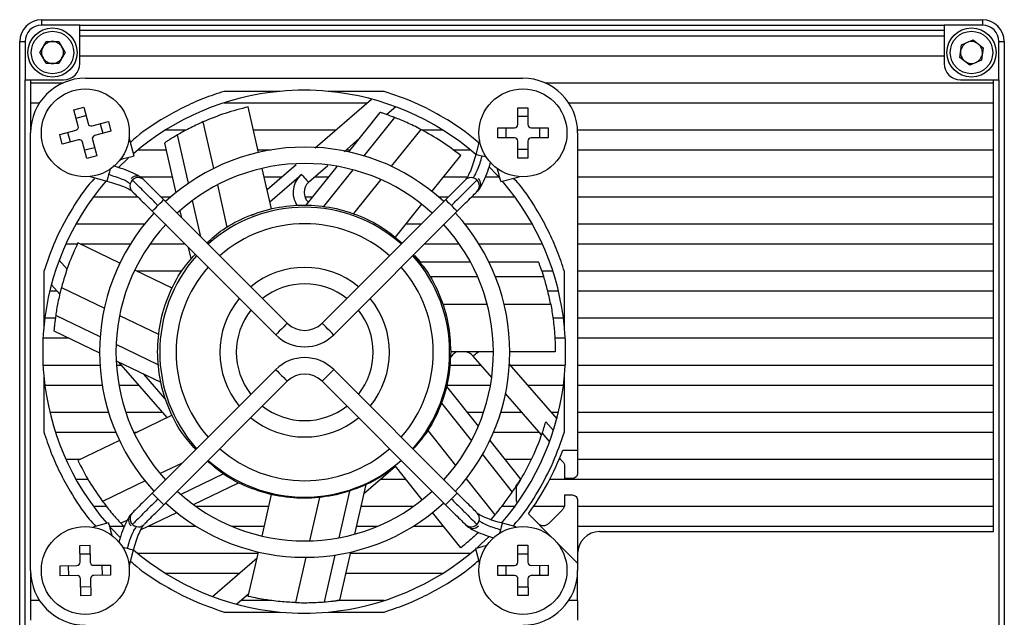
# Model space of a CAD drawing. Header units: millimetres. Extents: x 0 to 18316, y 0 to 776.
# Tile 6 of 6: x 18226 to 18316, y 654 to 709. Entities that reach past the tile are written whole.
import ezdxf

# ---------------------------------------------------------------- set-up
doc = ezdxf.new("R2010")
doc.units = ezdxf.units.MM
doc.layers.add('粗实线', color=7, linetype='Continuous', lineweight=50)

msp = doc.modelspace()

# ---------------------------------------------------------------- linework, layer by layer
at = {"layer": '粗实线', "lineweight": 30}
for p, q in [((18227.865, 708.693), (18227.865, 708.193)), ((18227.865, 708.693), (18313.865, 708.693)), ((18313.865, 708.693), (18313.865, 708.193)), ((18231.365, 708.193), (18227.865, 708.193)), ((18231.365, 708.193), (18310.365, 708.193)), ((18231.365, 707.693), (18231.365, 708.193)), ((18310.365, 707.693), (18231.365, 707.693)), ((18231.365, 707.193), (18231.365, 707.693)), ((18310.365, 708.193), (18310.365, 707.693)), ((18313.865, 708.193), (18310.365, 708.193)), ((18310.365, 707.693), (18310.365, 707.193)), ((18225.865, 706.693), (18226.365, 706.693)), ((18225.865, 620.693), (18225.865, 706.693)), ((18226.365, 706.693), (18226.365, 703.193)), ((18227.71, 705.693), (18228.288, 706.693)), ((18228.288, 706.693), (18229.442, 706.693)), ((18229.442, 706.693), (18230.02, 705.693)), ((18231.365, 705.393), (18231.365, 707.193)), ((18310.365, 707.193), (18231.365, 707.193)), ((18310.365, 707.193), (18310.365, 705.393)), ((18311.949, 706.396), (18313.015, 706.838)), ((18313.015, 706.838), (18313.932, 706.135)), ((18315.365, 703.193), (18315.365, 706.693)), ((18315.365, 706.693), (18315.865, 706.693)), ((18315.865, 706.693), (18315.865, 620.693)), ((18228.288, 704.693), (18227.71, 705.693)), ((18230.02, 705.693), (18229.442, 704.693)), ((18311.798, 705.251), (18311.949, 706.396)), ((18313.932, 706.135), (18313.781, 704.99)), ((18231.365, 705.393), (18310.365, 705.393)), ((18231.365, 704.693), (18231.365, 705.393)), ((18310.365, 705.393), (18310.365, 704.693)), ((18312.715, 704.548), (18311.798, 705.251)), ((18313.781, 704.99), (18312.715, 704.548)), ((18229.442, 704.693), (18228.288, 704.693)), ((18226.365, 624.193), (18226.365, 703.193)), ((18226.365, 703.193), (18226.865, 703.193)), ((18226.865, 703.193), (18229.865, 703.193)), ((18226.865, 703.193), (18226.865, 702.893)), ((18231.865, 703.343), (18271.865, 703.343)), ((18311.865, 703.193), (18314.865, 703.193)), ((18314.865, 702.893), (18314.865, 703.193)), ((18314.865, 703.193), (18315.365, 703.193)), ((18315.365, 703.193), (18315.365, 624.193)), ((18229.792, 702.893), (18226.865, 702.893)), ((18226.865, 702.893), (18226.865, 701.093)), ((18249.681, 702.143), (18244.546, 702.143)), ((18259.184, 702.143), (18254.049, 702.143)), ((18314.865, 702.893), (18273.938, 702.893)), ((18314.865, 701.093), (18314.865, 702.893)), ((18252.872, 696.973), (18258.01, 701.44)), ((18226.865, 701.093), (18227.689, 701.093)), ((18226.865, 701.093), (18226.865, 698.593)), ((18230.825, 700.446), (18231.714, 700.684)), ((18231.224, 698.958), (18230.825, 700.446)), ((18231.714, 700.684), (18232.113, 699.196)), ((18244.541, 701.093), (18257.611, 701.093)), ((18247.706, 696.564), (18246.758, 700.718)), ((18255.937, 696.606), (18258.815, 700.215)), ((18260.239, 700.728), (18259.418, 700.014)), ((18271.405, 700.643), (18272.325, 700.643)), ((18271.405, 699.103), (18271.405, 700.643)), ((18272.325, 700.643), (18272.325, 699.103)), ((18276.041, 701.093), (18314.865, 701.093)), ((18314.865, 698.593), (18314.865, 701.093)), ((18231.027, 699.693), (18231.916, 699.931)), ((18232.48, 698.984), (18233.968, 699.383)), ((18233.968, 699.383), (18234.206, 698.494)), ((18242.62, 699.349), (18243.592, 695.094)), ((18257.346, 696.239), (18260.144, 699.748)), ((18271.405, 699.864), (18272.325, 699.864)), ((18226.871, 698.593), (18226.865, 698.593)), ((18229.524, 698.192), (18231.012, 698.591)), ((18234.206, 698.494), (18232.718, 698.095)), ((18233.215, 699.181), (18233.453, 698.292)), ((18241.07, 698.593), (18239.171, 698.593)), ((18254.735, 698.593), (18247.243, 698.593)), ((18262.524, 698.668), (18259.831, 695.29)), ((18264.559, 698.593), (18262.651, 698.593)), ((18269.565, 698.803), (18271.105, 698.803)), ((18269.565, 697.883), (18269.565, 698.803)), ((18270.344, 697.883), (18270.344, 698.803)), ((18272.625, 698.803), (18274.165, 698.803)), ((18273.386, 698.803), (18273.386, 697.883)), ((18274.165, 698.803), (18274.165, 697.883)), ((18314.865, 698.593), (18276.859, 698.593)), ((18314.865, 696.793), (18314.865, 698.593)), ((18226.865, 658.343), (18226.865, 698.343)), ((18229.762, 697.303), (18229.524, 698.192)), ((18231.25, 697.702), (18229.762, 697.303)), ((18230.515, 697.505), (18230.277, 698.394)), ((18232.506, 697.728), (18232.905, 696.24)), ((18236.314, 696.226), (18235.862, 697.915)), ((18241.299, 693.748), (18240.292, 698.161)), ((18256.93, 697.851), (18255.519, 696.624)), ((18267.902, 697.667), (18267.555, 696.373)), ((18271.105, 697.883), (18269.565, 697.883)), ((18271.405, 696.043), (18271.405, 697.583)), ((18272.325, 697.583), (18272.325, 696.043)), ((18274.165, 697.883), (18272.625, 697.883)), ((18276.865, 698.343), (18276.865, 669.343)), ((18232.016, 696.002), (18231.617, 697.49)), ((18232.703, 696.993), (18231.814, 696.755)), ((18236.673, 696.793), (18239.24, 696.793)), ((18239.098, 697.414), (18240.133, 692.879)), ((18247.654, 696.793), (18248.865, 696.793)), ((18255.713, 696.793), (18256.086, 696.793)), ((18265.473, 696.793), (18267.057, 696.793)), ((18272.325, 696.822), (18271.405, 696.822)), ((18276.865, 696.793), (18314.865, 696.793)), ((18314.865, 694.293), (18314.865, 696.793)), ((18232.905, 696.24), (18232.016, 696.002)), ((18263.55, 692.996), (18266.174, 696.286)), ((18272.325, 696.043), (18271.405, 696.043)), ((18248.883, 691.407), (18248.04, 695.102)), ((18248.483, 693.159), (18251.131, 695.46)), ((18252.058, 691.742), (18254.884, 695.285)), ((18254.042, 695.341), (18252.27, 693.8)), ((18253.664, 691.622), (18256.332, 694.968)), ((18232.293, 694.346), (18233.835, 693.933)), ((18239.81, 694.293), (18236.954, 694.293)), ((18249.788, 694.293), (18248.225, 694.293)), ((18248.736, 692.053), (18251.614, 694.555)), ((18254.092, 694.293), (18252.837, 694.293)), ((18258.866, 694.08), (18256.378, 690.96)), ((18266.784, 694.293), (18264.585, 694.293)), ((18269.664, 694.293), (18268.429, 694.293)), ((18269.849, 693.894), (18271.51, 694.339)), ((18314.865, 694.293), (18276.865, 694.293)), ((18314.865, 692.493), (18314.865, 694.293)), ((18243.936, 693.586), (18244.814, 689.738)), ((18232.604, 692.493), (18236.654, 692.493)), ((18238.776, 692.493), (18239.671, 692.493)), ((18250.324, 680.944), (18239.034, 692.234)), ((18242.417, 688.852), (18241.661, 692.164)), ((18251.926, 692.493), (18252.657, 692.493)), ((18264.796, 692.234), (18253.506, 680.944)), ((18264.159, 692.493), (18265.055, 692.493)), ((18267.176, 692.493), (18271.126, 692.493)), ((18276.865, 692.493), (18314.865, 692.493)), ((18314.865, 689.993), (18314.865, 692.493)), ((18240.509, 691.233), (18240.649, 690.62)), ((18260.22, 688.82), (18262.615, 691.823)), ((18237.974, 691.174), (18249.264, 679.884)), ((18247.096, 690.832), (18247.563, 691.034)), ((18254.567, 679.884), (18265.857, 691.174)), ((18237.264, 689.993), (18230.997, 689.993)), ((18262.555, 689.993), (18261.156, 689.993)), ((18272.733, 689.993), (18266.567, 689.993)), ((18314.865, 689.993), (18276.865, 689.993)), ((18314.865, 688.193), (18314.865, 689.993)), ((18230.089, 688.193), (18231.142, 688.193)), ((18235.032, 686.449), (18231.188, 688.301)), ((18231.411, 688.193), (18235.992, 688.193)), ((18237.789, 688.193), (18240.954, 688.193)), ((18241.276, 687.871), (18241.51, 686.848)), ((18262.876, 688.193), (18266.041, 688.193)), ((18267.838, 688.193), (18273.641, 688.193)), ((18276.865, 688.193), (18314.865, 688.193)), ((18314.865, 685.693), (18314.865, 688.193)), ((18229.48, 686.717), (18230.206, 685.882)), ((18261.979, 687.133), (18262.489, 686.546)), ((18262.461, 686.546), (18267.063, 686.546)), ((18268.751, 686.546), (18273.299, 686.546)), ((18228.065, 685.662), (18228.065, 680.527)), ((18239.792, 684.157), (18236.384, 685.798)), ((18240.673, 685.693), (18236.603, 685.693)), ((18263.368, 685.216), (18267.715, 685.216)), ((18269.34, 685.216), (18273.762, 685.216)), ((18274.607, 685.693), (18273.603, 685.693)), ((18275.665, 680.527), (18275.665, 685.662)), ((18314.865, 685.693), (18276.865, 685.693)), ((18314.865, 683.893), (18314.865, 685.693)), ((18229.53, 683.612), (18228.786, 684.468)), ((18229.678, 684.212), (18233.603, 682.322)), ((18228.618, 683.893), (18229.285, 683.893)), ((18274.132, 683.893), (18275.112, 683.893)), ((18276.865, 683.893), (18314.865, 683.893)), ((18314.865, 681.393), (18314.865, 683.893)), ((18264.543, 682.682), (18268.598, 682.682)), ((18270.144, 682.682), (18274.401, 682.682)), ((18229.122, 681.393), (18228.16, 681.393)), ((18233.218, 679.695), (18229.155, 681.652)), ((18234.995, 681.651), (18238.56, 679.935)), ((18275.57, 681.393), (18274.61, 681.393)), ((18314.865, 681.393), (18276.865, 681.393)), ((18314.865, 679.593), (18314.865, 681.393)), ((18227.998, 679.593), (18230.363, 679.593)), ((18228.995, 680.252), (18233.165, 678.243)), ((18274.778, 679.593), (18275.732, 679.593)), ((18276.865, 679.593), (18314.865, 679.593)), ((18314.865, 677.093), (18314.865, 679.593)), ((18238.519, 677.142), (18234.679, 678.991)), ((18238.482, 677.671), (18238.494, 678.053)), ((18269.165, 678.343), (18265.265, 678.343)), ((18269.011, 675.995), (18267.322, 677.938)), ((18274.815, 678.343), (18270.665, 678.343)), ((18233.204, 677.093), (18227.998, 677.093)), ((18234.683, 677.513), (18238.759, 675.55)), ((18235.196, 677.093), (18234.707, 677.093)), ((18239.349, 672.316), (18234.939, 677.389)), ((18268.057, 677.093), (18265.168, 677.093)), ((18270.602, 677.213), (18274.962, 672.198)), ((18275.732, 677.093), (18270.707, 677.093)), ((18314.865, 677.093), (18276.865, 677.093)), ((18314.865, 675.293), (18314.865, 677.093)), ((18228.065, 676.159), (18228.065, 671.024)), ((18239.174, 674.041), (18237.218, 676.292)), ((18249.264, 676.702), (18237.974, 665.412)), ((18265.857, 665.412), (18254.567, 676.702)), ((18275.665, 671.024), (18275.665, 676.159)), ((18228.16, 675.293), (18233.407, 675.293)), ((18234.928, 675.293), (18236.761, 675.293)), ((18239.034, 664.351), (18250.324, 675.641)), ((18253.506, 675.641), (18264.796, 664.351)), ((18264.875, 675.293), (18268.902, 675.293)), ((18264.885, 675.174), (18267.786, 671.535)), ((18272.271, 675.293), (18275.57, 675.293)), ((18276.865, 675.293), (18314.865, 675.293)), ((18314.865, 672.793), (18314.865, 675.293)), ((18273.574, 670.746), (18270.284, 674.531)), ((18264.41, 673.634), (18267.149, 670.2)), ((18233.99, 672.793), (18228.618, 672.793)), ((18238.934, 672.793), (18235.565, 672.793)), ((18239.792, 672.529), (18236.345, 670.869)), ((18268.265, 672.793), (18266.783, 672.793)), ((18271.795, 672.793), (18269.841, 672.793)), ((18275.112, 672.793), (18274.445, 672.793)), ((18314.865, 672.793), (18276.865, 672.793)), ((18314.865, 670.993), (18314.865, 672.793)), ((18273.933, 671.861), (18273.954, 671.935)), ((18273.954, 671.935), (18274.652, 671.133)), ((18229.123, 670.993), (18234.645, 670.993)), ((18236.286, 670.993), (18236.603, 670.993)), ((18263.162, 671.136), (18265.712, 667.938)), ((18269.186, 670.993), (18273.359, 670.993)), ((18273.625, 670.892), (18274.303, 670.112)), ((18276.865, 670.993), (18314.865, 670.993)), ((18314.865, 668.493), (18314.865, 670.993)), ((18234.993, 670.218), (18231.188, 668.385)), ((18268.837, 670.217), (18271.642, 666.7)), ((18268.161, 668.931), (18270.891, 665.508)), ((18275.51, 669.343), (18276.865, 669.343)), ((18276.865, 669.343), (18276.865, 667.243)), ((18231.411, 668.493), (18230.089, 668.493)), ((18240.724, 668.162), (18238.711, 667.193)), ((18260.227, 667.857), (18257.306, 665.318)), ((18262.664, 664.801), (18260.22, 667.866)), ((18272.649, 668.493), (18270.212, 668.493)), ((18275.324, 668.493), (18275.169, 668.493)), ((18275.219, 668.614), (18275.48, 668.314)), ((18275.665, 667.819), (18275.665, 666.743)), ((18314.865, 668.493), (18276.865, 668.493)), ((18314.865, 666.693), (18314.865, 668.493)), ((18244.483, 667.16), (18240.587, 665.284)), ((18230.997, 666.693), (18232.104, 666.693)), ((18237.32, 666.523), (18233.443, 664.656)), ((18241.741, 664.363), (18245.878, 666.355)), ((18257.505, 666.188), (18256.47, 661.655)), ((18258.888, 666.693), (18261.156, 666.693)), ((18266.675, 666.73), (18269.308, 663.429)), ((18271.283, 664.656), (18271.283, 666.017)), ((18271.638, 666.693), (18271.696, 666.693)), ((18274.323, 666.693), (18314.865, 666.693)), ((18276.365, 666.743), (18275.665, 666.743)), ((18314.865, 664.193), (18314.865, 666.693)), ((18248.018, 661.489), (18248.883, 665.279)), ((18256.006, 665.599), (18255.031, 661.326)), ((18275.665, 665.243), (18276.365, 665.243)), ((18275.665, 665.243), (18275.665, 664.383)), ((18253.274, 665.017), (18252.368, 661.049)), ((18271.283, 664.656), (18271.386, 664.553)), ((18276.865, 664.743), (18276.865, 659)), ((18233.799, 664.193), (18232.604, 664.193)), ((18236.919, 662.041), (18240.225, 663.633)), ((18248.635, 664.193), (18241.977, 664.193)), ((18261.853, 664.193), (18257.049, 664.193)), ((18266.174, 660.4), (18263.599, 663.628)), ((18269.308, 663.429), (18268.922, 662.99)), ((18271.126, 664.193), (18269.931, 664.193)), ((18272.358, 663.507), (18274.41, 661.455)), ((18275.637, 664.193), (18272.838, 664.193)), ((18274.259, 662.666), (18275.445, 663.852)), ((18314.865, 664.193), (18276.865, 664.193)), ((18314.865, 662.393), (18314.865, 664.193)), ((18233.982, 662.692), (18232.541, 662.306)), ((18235.711, 662.936), (18235.119, 662.65)), ((18235.119, 662.65), (18235.42, 662.34)), ((18271.252, 662.316), (18269.995, 662.653)), ((18234.066, 662.393), (18235.44, 662.393)), ((18237.651, 662.393), (18241.977, 662.393)), ((18245.225, 662.393), (18248.225, 662.393)), ((18256.639, 662.393), (18258.606, 662.393)), ((18261.853, 662.393), (18264.585, 662.393)), ((18276.865, 662.393), (18314.865, 662.393)), ((18278.865, 661.893), (18314.865, 661.893)), ((18314.865, 661.893), (18314.865, 662.393)), ((18231.369, 660.635), (18232.289, 660.65)), ((18231.393, 659.096), (18231.369, 660.635)), ((18232.289, 660.65), (18232.313, 659.11)), ((18271.398, 660.642), (18272.318, 660.644)), ((18271.403, 659.102), (18271.398, 660.642)), ((18272.318, 660.644), (18272.323, 659.104)), ((18274.977, 660.888), (18276.865, 659)), ((18231.381, 659.856), (18232.301, 659.871)), ((18235.869, 658.698), (18236.275, 660.213)), ((18247.654, 659.893), (18236.673, 659.893)), ((18246.758, 655.968), (18247.684, 660.026)), ((18254.67, 659.746), (18253.693, 655.466)), ((18256.096, 660.015), (18255.093, 655.621)), ((18267.057, 659.893), (18256.068, 659.893)), ((18267.516, 660.359), (18267.892, 658.956)), ((18271.4, 659.862), (18272.32, 659.865)), ((18232.618, 658.815), (18234.157, 658.839)), ((18233.378, 658.827), (18233.393, 657.907)), ((18234.157, 658.839), (18234.172, 657.919)), ((18243.491, 655.958), (18247.564, 659.499)), ((18252.024, 659.543), (18251.08, 655.406)), ((18269.564, 658.796), (18271.104, 658.801)), ((18272.624, 658.805), (18274.164, 658.81)), ((18273.384, 658.808), (18273.387, 657.888)), ((18274.164, 658.81), (18274.166, 657.89)), ((18276.865, 659), (18276.865, 658.343)), ((18226.865, 658.093), (18226.871, 658.093)), ((18226.865, 658.093), (18226.865, 655.593)), ((18229.558, 658.767), (18231.098, 658.791)), ((18229.573, 657.847), (18229.558, 658.767)), ((18230.352, 657.859), (18230.337, 658.779)), ((18234.172, 657.919), (18232.632, 657.895)), ((18239.171, 658.093), (18245.947, 658.093)), ((18255.657, 658.093), (18264.559, 658.093)), ((18269.566, 657.876), (18269.564, 658.796)), ((18270.346, 657.878), (18270.343, 658.798)), ((18276.859, 658.093), (18276.865, 658.093)), ((18276.865, 655.593), (18276.865, 658.093)), ((18231.112, 657.871), (18229.573, 657.847)), ((18231.441, 656.036), (18231.417, 657.576)), ((18232.337, 657.59), (18232.361, 656.051)), ((18271.106, 657.881), (18269.566, 657.876)), ((18271.412, 656.042), (18271.407, 657.582)), ((18272.327, 657.584), (18272.332, 656.044)), ((18274.166, 657.89), (18272.626, 657.885)), ((18232.349, 656.83), (18231.429, 656.815)), ((18246.809, 656.193), (18245.72, 655.246)), ((18272.33, 656.824), (18271.41, 656.821)), ((18226.865, 655.593), (18226.865, 653.793)), ((18227.689, 655.593), (18226.865, 655.593)), ((18232.361, 656.051), (18231.441, 656.036)), ((18248.846, 655.593), (18246.119, 655.593)), ((18259.189, 655.593), (18254.887, 655.593)), ((18272.332, 656.044), (18271.412, 656.042)), ((18276.865, 655.593), (18276.041, 655.593)), ((18276.865, 655.593), (18276.865, 653.793)), ((18244.546, 654.543), (18249.681, 654.543)), ((18254.049, 654.543), (18259.184, 654.543))]:
    msp.add_line(p, q, dxfattribs=at)
at = {"layer": '粗实线', "lineweight": 30, "flags": 128}
for points in [[(18234.926, 695.204), (18235.669, 695.918), (18235.879, 696.11)], [(18236.314, 696.226), (18236.259, 696.212), (18236.102, 696.169), (18235.867, 696.107), (18235.59, 696.032), (18235.313, 695.958), (18235.078, 695.895), (18235.047, 695.887)], [(18268.138, 696.217), (18267.877, 696.287), (18267.677, 696.34), (18267.569, 696.369), (18267.555, 696.373)], [(18268.519, 696.114), (18268.421, 696.141), (18268.138, 696.217)], [(18234.126, 695.019), (18234.067, 694.798), (18233.991, 694.516)], [(18268.803, 695.204), (18269.44, 694.539), (18269.775, 694.168)], [(18269.849, 693.894), (18269.834, 693.949), (18269.792, 694.106), (18269.729, 694.341), (18269.655, 694.618), (18269.58, 694.895), (18269.534, 695.068)], [(18233.991, 694.516), (18233.921, 694.255), (18233.868, 694.055), (18233.839, 693.947), (18233.835, 693.933)], [(18251.614, 694.555), (18251.742, 694.407), (18251.865, 694.266), (18251.978, 694.135), (18252.077, 694.021), (18252.159, 693.927), (18252.22, 693.857), (18252.257, 693.814), (18252.27, 693.8)], [(18238.504, 691.704), (18238.707, 691.907), (18238.879, 692.079), (18238.994, 692.194), (18239.034, 692.234)], [(18264.796, 692.234), (18264.836, 692.194), (18264.951, 692.079), (18265.124, 691.907), (18265.326, 691.704)], [(18237.974, 691.174), (18238.014, 691.214), (18238.129, 691.329), (18238.301, 691.501), (18238.504, 691.704)], [(18265.326, 691.704), (18265.529, 691.501), (18265.701, 691.329), (18265.816, 691.214), (18265.857, 691.174)], [(18250.324, 680.944), (18250.284, 680.904), (18250.169, 680.789), (18249.997, 680.617), (18249.794, 680.414), (18249.591, 680.211), (18249.419, 680.039), (18249.304, 679.924), (18249.264, 679.884)], [(18254.567, 679.884), (18254.527, 679.924), (18254.412, 680.039), (18254.24, 680.211), (18254.037, 680.414), (18253.834, 680.617), (18253.662, 680.789), (18253.547, 680.904), (18253.506, 680.944)], [(18267.322, 677.938), (18267.336, 677.951), (18267.379, 677.988), (18267.449, 678.049), (18267.543, 678.13), (18267.657, 678.23), (18267.788, 678.343), (18267.787, 678.343)], [(18249.264, 676.702), (18249.304, 676.661), (18249.419, 676.546), (18249.591, 676.374), (18249.794, 676.171), (18249.997, 675.968), (18250.169, 675.796), (18250.284, 675.681), (18250.324, 675.641)], [(18253.506, 675.641), (18253.547, 675.681), (18253.662, 675.796), (18253.834, 675.968), (18254.037, 676.171), (18254.24, 676.374), (18254.412, 676.546), (18254.527, 676.661), (18254.567, 676.702)], [(18238.504, 664.882), (18238.301, 665.084), (18238.129, 665.257), (18238.014, 665.372), (18237.974, 665.412)], [(18265.857, 665.412), (18265.816, 665.372), (18265.701, 665.257), (18265.529, 665.084), (18265.326, 664.882)], [(18239.034, 664.351), (18238.994, 664.392), (18238.879, 664.507), (18238.707, 664.679), (18238.504, 664.882)], [(18265.326, 664.882), (18265.124, 664.679), (18264.951, 664.507), (18264.836, 664.392), (18264.796, 664.351)], [(18233.982, 662.692), (18233.996, 662.637), (18234.039, 662.48), (18234.101, 662.245), (18234.176, 661.968), (18234.25, 661.69), (18234.287, 661.551)], [(18269.839, 662.07), (18269.909, 662.331), (18269.963, 662.531), (18269.992, 662.639), (18269.995, 662.653)], [(18235.028, 661.381), (18234.29, 662.147), (18234.066, 662.393)], [(18269.758, 661.766), (18269.763, 661.787), (18269.839, 662.07)], [(18267.516, 660.359), (18267.571, 660.374), (18267.728, 660.416), (18267.963, 660.479), (18268.24, 660.553), (18268.518, 660.628), (18268.566, 660.641)], [(18268.75, 661.428), (18268.061, 660.768), (18267.646, 660.394)], [(18235.268, 660.483), (18235.41, 660.445), (18235.692, 660.369)], [(18235.692, 660.369), (18235.953, 660.299), (18236.153, 660.245), (18236.261, 660.216), (18236.275, 660.213)]]:
    msp.add_lwpolyline(points, dxfattribs=at)
at = {"layer": '粗实线', "lineweight": 30}
for centre, radius in [((18228.865, 705.693), 2.25), ((18228.865, 705.693), 1.937), ((18312.865, 705.693), 2.25), ((18312.865, 705.693), 1.937), ((18231.865, 698.343), 4.02), ((18271.865, 698.343), 4.02), ((18231.865, 658.343), 4.02), ((18271.865, 658.343), 4.02)]:
    msp.add_circle(centre, radius, dxfattribs=at)
for centre, radius, start, end in [((18227.865, 706.693), 2, 90, 180), ((18313.865, 706.693), 2, 0, 90), ((18227.865, 706.693), 1.5, 90, 180), ((18313.865, 706.693), 1.5, 0, 90), ((18228.865, 705.693), 1, 90, 150), ((18228.865, 705.693), 1, 30, 90), ((18312.865, 705.693), 1, 112.52267, 172.52267), ((18312.865, 705.693), 1, 52.52267, 112.52267), ((18228.865, 705.693), 1, 150, 210), ((18228.865, 705.693), 1, 330, 30), ((18312.865, 705.693), 1, 172.52267, 232.52267), ((18312.865, 705.693), 1, 352.52267, 52.52267), ((18228.865, 705.693), 1, 210, 270), ((18228.865, 705.693), 1, 270, 330), ((18312.865, 705.693), 1, 232.52267, 292.52267), ((18312.865, 705.693), 1, 292.52267, 352.52267), ((18229.865, 704.693), 1.5, 270, 0), ((18311.865, 704.693), 1.5, 180, 270), ((18231.865, 698.343), 5, 90, 180), ((18271.865, 698.343), 5, 0, 90), ((18251.865, 678.343), 23.9, 95.24313, 130.77367), ((18251.865, 678.343), 23.9, 84.75687, 95.24313), ((18251.865, 678.343), 23.9, 48.95795, 84.75687), ((18230.934, 698.88), 0.3, 285, 15), ((18232.402, 699.274), 0.3, 195, 285), ((18271.105, 699.103), 0.3, 270, 0), ((18272.625, 699.103), 0.3, 180, 270), ((18231.328, 697.412), 0.3, 15, 105), ((18232.796, 697.806), 0.3, 105, 195), ((18271.105, 697.583), 0.3, 0, 90), ((18272.625, 697.583), 0.3, 90, 180), ((18251.915, 678.293), 18.75, 47.29244, 132.70756), ((18251.915, 678.293), 17.25, 47.49191, 132.50809), ((18251.865, 678.343), 23.9, 139.22633, 174.75687), ((18236.702, 693.511), 0.748, 48.23317, 167.29524), ((18236.571, 693.682), 0.718, 46.65657, 137.54434), ((18267.108, 693.578), 0.685, 73.85892, 134.34675), ((18267.134, 693.506), 0.748, 318.23345, 77.29496), ((18267.295, 693.637), 0.725, 317.64042, 47.02097), ((18251.865, 678.343), 23.9, 5.24313, 40.70445), ((18236.63, 693.485), 0.685, 163.8587, 224.34696), ((18253.057, 692.894), 1.2, 130.97439, 228.44452), ((18251.915, 678.293), 13.25, 48.34745, 131.65255), ((18251.915, 678.293), 18.75, 137.29244, 222.70756), ((18251.915, 678.293), 18.75, 317.29244, 42.70756), ((18251.915, 678.293), 17.25, 137.29097, 222.50809), ((18251.915, 678.293), 11.75, 48.65967, 131.34033), ((18251.915, 678.293), 17.25, 317.49191, 42.70903), ((18251.915, 678.293), 13.25, 138.24489, 221.75511), ((18251.915, 678.293), 13.25, 318.24489, 41.75511), ((18251.915, 678.293), 11.75, 138.65967, 221.34033), ((18251.915, 678.293), 7.75, 50.55344, 129.44656), ((18251.915, 678.293), 11.75, 318.65967, 41.34033), ((18251.915, 678.293), 6.25, 51.8921, 128.1079), ((18251.915, 678.293), 7.75, 140.55344, 219.44656), ((18251.915, 678.293), 7.75, 320.55344, 39.44656), ((18251.915, 678.293), 6.25, 141.8921, 218.1079), ((18251.915, 678.293), 6.25, 321.8921, 38.1079), ((18251.865, 678.343), 23.9, 174.75687, 185.24313), ((18251.915, 682.535), 2.25, 225, 315), ((18251.865, 678.343), 23.9, 354.75687, 5.24313), ((18251.915, 682.535), 3.75, 225, 315), ((18251.915, 674.05), 3.75, 45, 135), ((18266.416, 677.151), 1.2, 41, 83.35309), ((18251.865, 678.343), 23.9, 185.24313, 221.0324), ((18251.915, 674.05), 2.25, 45, 135), ((18251.865, 678.343), 23.9, 319.03621, 354.75687), ((18251.915, 678.293), 6.25, 231.8921, 308.1079), ((18251.915, 678.293), 7.75, 230.55344, 309.44656), ((18251.865, 678.343), 23, 327.59368, 341.0975), ((18251.915, 678.293), 11.75, 228.65967, 311.34033), ((18251.865, 678.343), 25.3, 324.09679, 339.16173), ((18251.915, 678.293), 13.25, 228.24489, 311.75511), ((18251.915, 678.293), 17.25, 227.49191, 312.50809), ((18251.915, 678.293), 18.75, 227.29244, 312.70756), ((18236.535, 662.949), 0.725, 137.64056, 227.02095), ((18236.697, 663.079), 0.748, 138.23296, 257.29548), ((18267.2, 663.1), 0.685, 343.85884, 44.34686), ((18236.723, 663.008), 0.685, 253.85889, 314.34678), ((18267.129, 663.074), 0.748, 228.2329, 347.29547), ((18267.259, 662.913), 0.725, 227.64031, 317.02114), ((18278.865, 659.893), 2, 90, 180), ((18251.865, 678.343), 23.9, 229.29396, 264.75687), ((18251.865, 678.343), 23.9, 275.24313, 310.96302), ((18231.093, 659.091), 0.3, 270.90498, 0.90498), ((18232.613, 659.115), 0.3, 180.90498, 270.90498), ((18271.103, 659.101), 0.3, 270.17211, 0.17211), ((18272.623, 659.105), 0.3, 180.17211, 270.17211), ((18231.865, 658.343), 5, 180, 270), ((18271.865, 658.343), 5, 270, 0), ((18231.117, 657.571), 0.3, 0.90498, 90.90498), ((18232.637, 657.595), 0.3, 90.90498, 180.90498), ((18271.107, 657.581), 0.3, 0.17211, 90.17211), ((18272.627, 657.585), 0.3, 90.17211, 180.17211), ((18251.865, 678.343), 23.9, 264.75687, 275.24313)]:
    msp.add_arc(centre, radius, start, end, dxfattribs=at)
for points, knots in [([(18244.546, 702.143), (18243.915, 701.933), (18242.657, 701.514), (18240.836, 700.698), (18238.778, 699.564), (18237.126, 698.508), (18236.173, 697.646), (18235.981, 697.472)], [0, 0, 0, 0, 0.202843, 0.405023, 0.607842, 0.920908, 1, 1, 1, 1]), ([(18267.831, 697.401), (18267.612, 697.599), (18266.633, 698.486), (18264.674, 699.742), (18262.011, 701.17), (18260.127, 701.819), (18259.184, 702.143)], [0, 0, 0, 0, 0.089113, 0.398875, 0.699398, 1, 1, 1, 1]), ([(18246.758, 700.718), (18246.053, 700.539), (18244.649, 700.184), (18243.295, 699.626), (18242.62, 699.349)], [0, 0, 0, 0, 0.501717, 1, 1, 1, 1]), ([(18260.144, 699.748), (18259.895, 699.841), (18259.546, 699.973), (18259.121, 700.116), (18258.93, 700.179), (18258.853, 700.203), (18258.815, 700.215)], [0, 0, 0, 0, 0.564346, 0.793668, 0.897517, 1, 1, 1, 1]), ([(18242.62, 699.349), (18242.4, 699.25), (18241.98, 699.06), (18241.364, 698.753), (18240.813, 698.461), (18240.456, 698.255), (18240.292, 698.161)], [0, 0, 0, 0, 0.289688, 0.552466, 0.795116, 1, 1, 1, 1]), ([(18262.524, 698.668), (18262.309, 698.778), (18261.899, 698.988), (18261.274, 699.278), (18260.703, 699.527), (18260.32, 699.678), (18260.144, 699.748)], [0, 0, 0, 0, 0.289688, 0.552465, 0.795116, 1, 1, 1, 1]), ([(18266.174, 696.286), (18265.595, 696.726), (18264.442, 697.603), (18263.162, 698.313), (18262.524, 698.668)], [0, 0, 0, 0, 0.501717, 1, 1, 1, 1]), ([(18240.292, 698.161), (18240.064, 698.025), (18239.743, 697.834), (18239.366, 697.591), (18239.198, 697.481), (18239.131, 697.436), (18239.098, 697.414)], [0, 0, 0, 0, 0.564549, 0.793661, 0.897484, 1, 1, 1, 1]), ([(18267.555, 696.373), (18267.477, 696.1), (18267.32, 695.546), (18267.058, 694.837), (18266.811, 694.301), (18266.688, 694.143), (18266.628, 694.066)], [0, 0, 0, 0, 0.252285, 0.511295, 0.764424, 1, 1, 1, 1]), ([(18267.298, 694.235), (18267.361, 694.314), (18267.491, 694.474), (18267.719, 694.951), (18267.947, 695.549), (18268.075, 695.998), (18268.138, 696.217)], [0, 0, 0, 0, 0.24385, 0.499999, 0.756146, 1, 1, 1, 1]), ([(18267.986, 693.408), (18267.998, 693.424), (18268.125, 693.592), (18268.384, 694.158), (18268.697, 694.94), (18268.856, 695.488), (18268.919, 695.703)], [0, 0, 0, 0, 0.039876, 0.407001, 0.767066, 1, 1, 1, 1]), ([(18236.813, 694.354), (18236.793, 694.369), (18236.622, 694.499), (18236.051, 694.762), (18235.243, 695.084), (18234.668, 695.25), (18234.426, 695.32)], [0, 0, 0, 0, 0.048532, 0.401699, 0.748075, 1, 1, 1, 1]), ([(18232.736, 694.227), (18232.562, 694.035), (18231.7, 693.082), (18230.467, 691.151), (18229.037, 688.49), (18228.389, 686.605), (18228.065, 685.662)], [0, 0, 0, 0, 0.0790542, 0.3922367, 0.6960785, 1, 1, 1, 1]), ([(18233.835, 693.933), (18234.108, 693.855), (18234.662, 693.697), (18235.371, 693.436), (18235.907, 693.189), (18236.065, 693.065), (18236.142, 693.006)], [0, 0, 0, 0, 0.2522849, 0.5112954, 0.7644236, 1, 1, 1, 1]), ([(18235.973, 693.675), (18235.894, 693.739), (18235.734, 693.869), (18235.257, 694.097), (18234.659, 694.324), (18234.21, 694.453), (18233.991, 694.516)], [0, 0, 0, 0, 0.243851, 0.499999, 0.756146, 1, 1, 1, 1]), ([(18238.504, 691.704), (18238.246, 691.962), (18237.719, 692.489), (18236.998, 693.21), (18236.458, 693.75), (18236.261, 693.947), (18236.188, 694.02)], [0, 0, 0, 0, 0.269458, 0.551329, 0.833199, 1, 1, 1, 1]), ([(18239.034, 692.234), (18238.828, 692.44), (18238.407, 692.862), (18237.828, 693.441), (18237.345, 693.923), (18237.156, 694.112), (18237.064, 694.205)], [0, 0, 0, 0, 0.244372, 0.499999, 0.755629, 1, 1, 1, 1]), ([(18251.614, 694.555), (18251.44, 694.371), (18251.083, 693.991), (18250.837, 693.225), (18250.849, 692.42), (18251.081, 691.952), (18251.193, 691.726)], [0, 0, 0, 0, 0.2420139, 0.4999996, 0.7579865, 1, 1, 1, 1]), ([(18266.628, 694.066), (18266.576, 694.014), (18266.423, 693.862), (18266, 693.438), (18265.424, 692.862), (18265.002, 692.441), (18264.796, 692.234)], [0, 0, 0, 0, 0.151256, 0.438386, 0.725514, 1, 1, 1, 1]), ([(18265.326, 691.704), (18265.584, 691.962), (18266.111, 692.489), (18266.832, 693.21), (18267.372, 693.75), (18267.569, 693.947), (18267.643, 694.02)], [0, 0, 0, 0, 0.269459, 0.551329, 0.833199, 1, 1, 1, 1]), ([(18275.665, 685.662), (18275.455, 686.293), (18275.036, 687.551), (18274.22, 689.372), (18273.086, 691.43), (18272.036, 693.075), (18271.181, 694.021), (18271.014, 694.206)], [0, 0, 0, 0, 0.203445, 0.406225, 0.609645, 0.92364, 1, 1, 1, 1]), ([(18236.142, 693.006), (18236.194, 692.953), (18236.346, 692.801), (18236.77, 692.378), (18237.346, 691.802), (18237.767, 691.38), (18237.974, 691.174)], [0, 0, 0, 0, 0.151255, 0.438387, 0.725514, 1, 1, 1, 1]), ([(18265.857, 691.174), (18266.063, 691.38), (18266.484, 691.801), (18267.064, 692.38), (18267.546, 692.863), (18267.735, 693.052), (18267.827, 693.144)], [0, 0, 0, 0, 0.2443717, 0.4999987, 0.7556288, 1, 1, 1, 1]), ([(18242.972, 688.296), (18243.442, 688.71), (18244.571, 689.704), (18246.711, 690.794), (18249.232, 691.573), (18251.865, 691.828), (18254.498, 691.573), (18257.019, 690.795), (18259.18, 689.692), (18260.325, 688.681), (18260.813, 688.251)], [0, 0, 0, 0, 0.095675, 0.229842, 0.364009, 0.498176, 0.632343, 0.76651, 0.900677, 1, 1, 1, 1]), ([(18231.188, 688.301), (18230.888, 687.638), (18230.29, 686.319), (18229.882, 684.913), (18229.678, 684.212)], [0, 0, 0, 0, 0.501716, 1, 1, 1, 1]), ([(18238.465, 678.343), (18238.514, 679.221), (18238.612, 680.976), (18239.42, 683.497), (18240.503, 685.637), (18241.498, 686.766), (18241.912, 687.236)], [0, 0, 0, 0, 0.269316, 0.538632, 0.807949, 1, 1, 1, 1]), ([(18261.864, 687.18), (18262.262, 686.728), (18263.24, 685.617), (18264.309, 683.496), (18265.118, 680.976), (18265.216, 679.221), (18265.265, 678.343)], [0, 0, 0, 0, 0.1860922, 0.4573948, 0.7286974, 1, 1, 1, 1]), ([(18273.762, 685.216), (18273.68, 685.469), (18273.565, 685.824), (18273.412, 686.246), (18273.342, 686.434), (18273.313, 686.509), (18273.299, 686.546)], [0, 0, 0, 0, 0.564549, 0.793661, 0.897483, 1, 1, 1, 1]), ([(18274.401, 682.682), (18274.353, 682.918), (18274.262, 683.37), (18274.1, 684.04), (18273.938, 684.641), (18273.817, 685.035), (18273.762, 685.216)], [0, 0, 0, 0, 0.289688, 0.552465, 0.795116, 1, 1, 1, 1]), ([(18229.678, 684.212), (18229.618, 683.978), (18229.505, 683.532), (18229.361, 682.858), (18229.246, 682.246), (18229.183, 681.838), (18229.155, 681.652)], [0, 0, 0, 0, 0.28969, 0.552467, 0.795117, 1, 1, 1, 1]), ([(18274.401, 682.682), (18274.442, 682.459), (18274.527, 681.997), (18274.631, 681.274), (18274.708, 680.587), (18274.765, 679.9), (18274.806, 679.176), (18274.812, 678.639), (18274.815, 678.343)], [0, 0, 0, 0, 0.1540485, 0.3207143, 0.4999983, 0.6291364, 0.7958047, 1, 1, 1, 1]), ([(18229.155, 681.652), (18229.119, 681.388), (18229.068, 681.018), (18229.023, 680.572), (18229.005, 680.372), (18228.998, 680.292), (18228.995, 680.252)], [0, 0, 0, 0, 0.56455, 0.793661, 0.897484, 1, 1, 1, 1]), ([(18241.957, 669.395), (18241.527, 669.883), (18240.515, 671.028), (18239.42, 673.189), (18238.613, 675.71), (18238.514, 677.465), (18238.465, 678.343)], [0, 0, 0, 0, 0.197923, 0.465282, 0.732641, 1, 1, 1, 1]), ([(18265.265, 678.343), (18265.216, 677.465), (18265.118, 675.71), (18264.31, 673.189), (18263.227, 671.049), (18262.232, 669.92), (18261.818, 669.45)], [0, 0, 0, 0, 0.269316, 0.538633, 0.807949, 1, 1, 1, 1]), ([(18265.834, 678.351), (18265.716, 678.283), (18265.481, 678.146), (18265.33, 677.919), (18265.254, 677.806)], [0, 0, 0, 0, 0.5, 1, 1, 1, 1]), ([(18273.625, 670.892), (18273.629, 670.904), (18273.637, 670.928), (18273.706, 671.132), (18273.809, 671.449), (18273.89, 671.718), (18273.933, 671.861)], [0, 0, 0, 0, 0.216798, 0.448794, 0.708768, 1, 1, 1, 1]), ([(18228.065, 671.024), (18228.275, 670.393), (18228.694, 669.135), (18229.51, 667.314), (18230.643, 665.256), (18231.722, 663.575), (18232.609, 662.596), (18232.807, 662.377)], [0, 0, 0, 0, 0.2006285, 0.4006006, 0.6012044, 0.910852, 1, 1, 1, 1]), ([(18270.942, 662.399), (18271.133, 662.611), (18272.014, 663.583), (18273.264, 665.535), (18274.692, 668.197), (18275.341, 670.081), (18275.665, 671.024)], [0, 0, 0, 0, 0.08644, 0.39711, 0.698515, 1, 1, 1, 1]), ([(18231.188, 668.385), (18231.518, 667.738), (18232.178, 666.448), (18233.022, 665.252), (18233.443, 664.656)], [0, 0, 0, 0, 0.501717, 1, 1, 1, 1]), ([(18260.758, 668.39), (18260.288, 667.976), (18259.159, 666.982), (18257.019, 665.892), (18254.498, 665.113), (18251.865, 664.858), (18249.232, 665.113), (18246.712, 665.892), (18244.591, 666.969), (18243.48, 667.947), (18243.028, 668.344)], [0, 0, 0, 0, 0.0963784, 0.2315313, 0.3666841, 0.501837, 0.6369899, 0.7721428, 0.9072957, 1, 1, 1, 1]), ([(18275.48, 668.314), (18275.534, 668.24), (18275.641, 668.092), (18275.657, 667.91), (18275.665, 667.819)], [0, 0, 0, 0, 0.499815, 1, 1, 1, 1]), ([(18276.865, 667.243), (18276.857, 667.177), (18276.842, 667.046), (18276.727, 666.881), (18276.562, 666.766), (18276.431, 666.751), (18276.365, 666.743)], [0, 0, 0, 0, 0.25, 0.499999, 0.75, 1, 1, 1, 1]), ([(18270.891, 665.508), (18271.037, 665.73), (18271.243, 666.042), (18271.478, 666.424), (18271.581, 666.597), (18271.622, 666.666), (18271.642, 666.7)], [0, 0, 0, 0, 0.56455, 0.79366, 0.897484, 1, 1, 1, 1]), ([(18237.974, 665.412), (18237.768, 665.206), (18237.346, 664.784), (18236.767, 664.205), (18236.285, 663.723), (18236.096, 663.534), (18236.003, 663.441)], [0, 0, 0, 0, 0.244372, 0.4999989, 0.7556291, 1, 1, 1, 1]), ([(18267.689, 663.58), (18267.636, 663.632), (18267.484, 663.785), (18267.061, 664.208), (18266.485, 664.784), (18266.063, 665.206), (18265.857, 665.412)], [0, 0, 0, 0, 0.151255, 0.438386, 0.725515, 1, 1, 1, 1]), ([(18269.308, 663.429), (18269.482, 663.636), (18269.8, 664.015), (18270.234, 664.58), (18270.584, 665.06), (18270.796, 665.371), (18270.891, 665.508)], [0, 0, 0, 0, 0.324077, 0.592819, 0.819189, 1, 1, 1, 1]), ([(18276.365, 665.243), (18276.431, 665.235), (18276.562, 665.22), (18276.727, 665.105), (18276.842, 664.94), (18276.857, 664.809), (18276.865, 664.743)], [0, 0, 0, 0, 0.25, 0.5, 0.75, 1, 1, 1, 1]), ([(18233.443, 664.656), (18233.589, 664.463), (18233.867, 664.096), (18234.304, 663.563), (18234.711, 663.092), (18234.991, 662.789), (18235.119, 662.65)], [0, 0, 0, 0, 0.289689, 0.552465, 0.795116, 1, 1, 1, 1]), ([(18238.504, 664.882), (18238.246, 664.624), (18237.719, 664.097), (18236.998, 663.376), (18236.458, 662.836), (18236.261, 662.639), (18236.188, 662.565)], [0, 0, 0, 0, 0.269458, 0.551329, 0.833199, 1, 1, 1, 1]), ([(18237.202, 662.519), (18237.255, 662.572), (18237.407, 662.724), (18237.83, 663.147), (18238.406, 663.723), (18238.828, 664.145), (18239.034, 664.351)], [0, 0, 0, 0, 0.151255, 0.438387, 0.725514, 1, 1, 1, 1]), ([(18264.796, 664.351), (18265.002, 664.145), (18265.424, 663.724), (18266.003, 663.144), (18266.485, 662.662), (18266.674, 662.473), (18266.767, 662.381)], [0, 0, 0, 0, 0.244372, 0.499999, 0.755629, 1, 1, 1, 1]), ([(18265.326, 664.882), (18265.584, 664.624), (18266.111, 664.097), (18266.832, 663.376), (18267.372, 662.836), (18267.569, 662.639), (18267.643, 662.565)], [0, 0, 0, 0, 0.269459, 0.551329, 0.833199, 1, 1, 1, 1]), ([(18275.665, 664.383), (18275.662, 664.333), (18275.657, 664.235), (18275.612, 664.094), (18275.544, 663.962), (18275.478, 663.889), (18275.445, 663.852)], [0, 0, 0, 0, 0.249999, 0.5, 0.75, 1, 1, 1, 1]), ([(18269.995, 662.653), (18269.722, 662.731), (18269.168, 662.888), (18268.46, 663.15), (18267.924, 663.397), (18267.765, 663.52), (18267.689, 663.58)], [0, 0, 0, 0, 0.252285, 0.511296, 0.764424, 1, 1, 1, 1]), ([(18235.845, 663.177), (18235.832, 663.161), (18235.706, 662.994), (18235.446, 662.427), (18235.134, 661.648), (18234.976, 661.103), (18234.914, 660.891)], [0, 0, 0, 0, 0.039998, 0.408245, 0.769411, 1, 1, 1, 1]), ([(18236.275, 660.213), (18236.353, 660.486), (18236.511, 661.04), (18236.772, 661.748), (18237.019, 662.284), (18237.143, 662.443), (18237.202, 662.519)], [0, 0, 0, 0, 0.252285, 0.511296, 0.764424, 1, 1, 1, 1]), ([(18267.858, 662.91), (18267.936, 662.847), (18268.097, 662.717), (18268.573, 662.489), (18269.171, 662.261), (18269.62, 662.133), (18269.839, 662.07)], [0, 0, 0, 0, 0.2438505, 0.4999991, 0.7561464, 1, 1, 1, 1]), ([(18273.199, 662.665), (18273.277, 662.604), (18273.432, 662.481), (18273.729, 662.429), (18274.027, 662.482), (18274.182, 662.605), (18274.259, 662.666)], [0, 0, 0, 0, 0.2500003, 0.5000003, 0.7499997, 1, 1, 1, 1]), ([(18236.533, 662.35), (18236.469, 662.272), (18236.339, 662.111), (18236.111, 661.635), (18235.884, 661.037), (18235.755, 660.588), (18235.692, 660.369)], [0, 0, 0, 0, 0.2438506, 0.4999991, 0.7561463, 1, 1, 1, 1]), ([(18267.797, 661.825), (18267.665, 661.699), (18267.357, 661.406), (18266.819, 660.927), (18266.403, 660.587), (18266.174, 660.4)], [0, 0, 0, 0, 0.253393, 0.588922, 1, 1, 1, 1]), ([(18267.031, 662.222), (18267.047, 662.21), (18267.214, 662.083), (18267.781, 661.824), (18268.535, 661.52), (18269.053, 661.37), (18269.239, 661.316)], [0, 0, 0, 0, 0.041188, 0.420392, 0.792305, 1, 1, 1, 1]), ([(18236.002, 659.194), (18236.187, 659.027), (18237.133, 658.172), (18239.057, 656.945), (18241.718, 655.515), (18243.603, 654.867), (18244.546, 654.543)], [0, 0, 0, 0, 0.076322, 0.390433, 0.695176, 1, 1, 1, 1]), ([(18259.184, 654.543), (18259.815, 654.753), (18261.073, 655.172), (18262.894, 655.988), (18264.952, 657.121), (18266.625, 658.194), (18267.597, 659.074), (18267.809, 659.266)], [0, 0, 0, 0, 0.201217, 0.401776, 0.602969, 0.913525, 1, 1, 1, 1]), ([(18251.08, 655.406), (18250.854, 655.416), (18250.384, 655.436), (18249.657, 655.496), (18248.97, 655.573), (18248.287, 655.671), (18247.572, 655.792), (18247.047, 655.906), (18246.758, 655.968)], [0, 0, 0, 0, 0.154048, 0.320714, 0.499998, 0.629136, 0.795805, 1, 1, 1, 1]), ([(18251.08, 655.406), (18251.324, 655.4), (18251.784, 655.389), (18252.473, 655.398), (18253.094, 655.422), (18253.505, 655.452), (18253.693, 655.466)], [0, 0, 0, 0, 0.292383, 0.552464, 0.795116, 1, 1, 1, 1]), ([(18253.693, 655.466), (18253.958, 655.489), (18254.33, 655.523), (18254.775, 655.578), (18254.974, 655.604), (18255.054, 655.616), (18255.093, 655.621)], [0, 0, 0, 0, 0.5645496, 0.7936597, 0.8974829, 1, 1, 1, 1])]:
    msp.add_open_spline(points, degree=3, knots=knots, dxfattribs=at)

doc.saveas('drawing.dxf')
